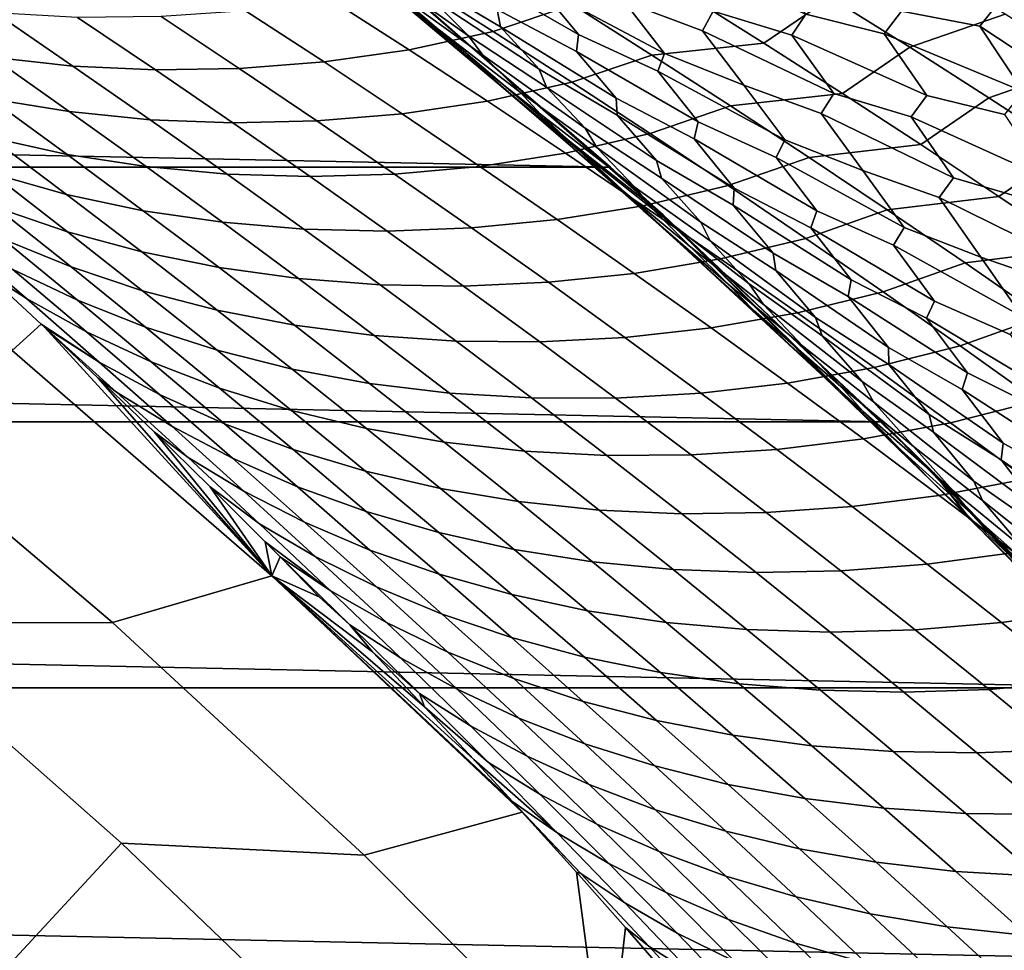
# Model space of a CAD drawing. Header units: metres. Extents: x -29 to 117, y -464 to 29.
# Tile 209 of 256: x 17.42 to 20.62, y 18.93 to 21.96. Entities that reach past the tile are written whole.
import ezdxf

# ---------------------------------------------------------------- set-up
doc = ezdxf.new("R2010")
doc.units = ezdxf.units.M
doc.layers.add('solid_24_501_056_XXX', color=7, linetype='CONTINUOUS')

msp = doc.modelspace()

# ---------------------------------------------------------------- linework, layer by layer
at = {"layer": 'solid_24_501_056_XXX'}
for points in [[(19.427298, 21.351068, 28.019846), (19.203669, 21.561678, 27.139278), (18.286116, 22.345129, 27.139278), (19.157946, 21.588989, 28.380697)], [(19.508995, 21.321564, 20), (18.595812, 22.122517, 20), (18.286116, 22.345129, 27.139278), (19.203669, 21.561678, 27.139278)], [(19.080748, 21.656046, 28.484138), (19.157946, 21.588989, 28.380697), (18.286116, 22.345129, 27.139278)], [(18.889606, 21.819952, 28.740202), (19.080748, 21.656046, 28.484138), (18.286116, 22.345129, 27.139278)], [(18.623102, 22.043539, 29.09688), (18.889606, 21.819952, 28.740202), (18.286116, 22.345129, 27.139278)], [(19.337824, 21.476927, -99.5), (-19.337824, 21.476927, -99.5), (-18.42173, 22.267677, -99.5)], [(19.337824, 21.476927, -99.5), (-18.42173, 22.267677, -99.5), (18.42173, 22.267677, -99.5)], [(18.42173, 22.267677, -99.5), (18.595812, 22.122517, 20), (19.508995, 21.321564, 20), (19.337824, 21.476927, -99.5)], [(18.667942, 22.024731, 29.883974), (18.742834, 21.951839, 29.553057), (18.488655, 22.153362, 29.483213), (18.372726, 22.250103, 29.843992)], [(18.752323, 22.029131, 30.646746), (18.875027, 21.904074, 30.273045), (18.548267, 22.13596, 30.251822), (18.492661, 22.199986, 30.571299)], [(18.968386, 21.98987, 31.32308), (18.979664, 21.934099, 31.031534), (18.720566, 22.087496, 30.951202), (18.597036, 22.217419, 31.328432)], [(19.104073, 22.065405, 32.073368), (19.23337, 21.909157, 31.687565), (18.84181, 22.13319, 31.705036), (18.84156, 22.188654, 31.990259)], [(19.671848, 21.985029, 32.786163), (19.637102, 21.921061, 32.524784), (19.381485, 22.015593, 32.433701), (19.248541, 22.185286, 32.824131)], [(19.972975, 21.974823, 33.130844), (19.927179, 21.905994, 32.877953), (19.671848, 21.985029, 32.786163), (19.536276, 22.166706, 33.178955)], [(19.83596, 21.88085, 69.71875), (20.053333, 22.029366, 69.423927), (19.794212, 22.189507, 69.219627), (19.578941, 22.042667, 69.517227)], [(20.284115, 21.985001, 33.466717), (20.228159, 21.910774, 33.222347), (19.972975, 21.974823, 33.130844), (19.834967, 22.168047, 33.525276)], [(20.602983, 22.016499, 33.793941), (20.538843, 21.935705, 33.557304), (20.284115, 21.985001, 33.466717), (20.143408, 22.189632, 33.862427)], [(18.742834, 21.951839, 29.553057), (18.861866, 21.845642, 29.189468), (18.598415, 22.063965, 29.129889), (18.488655, 22.153362, 29.483213)], [(18.875027, 21.904074, 30.273045), (18.922148, 21.840897, 29.959803), (18.667942, 22.024731, 29.883974), (18.548267, 22.13596, 30.251822)], [(18.955441, 21.918928, 69.980049), (19.214676, 22.005154, 69.70462), (18.956476, 22.166319, 69.502708), (18.698557, 22.081894, 69.779938)], [(20.621611, 21.974815, 69.414223), (20.362715, 22.135817, 69.209152), (20.053333, 22.029366, 69.423927), (20.311512, 21.866932, 69.627243)], [(19.23337, 21.909157, 31.687565), (19.226963, 21.853558, 31.407349), (18.968386, 21.98987, 31.32308), (18.84181, 22.13319, 31.705036)], [(19.381485, 22.015593, 32.433701), (19.513313, 21.846819, 32.044815), (19.104073, 22.065405, 32.073368), (19.119591, 22.122454, 32.348206)], [(18.682259, 21.858955, 70.249359), (18.955441, 21.918928, 69.980049), (18.698557, 22.081894, 69.779938), (18.426411, 22.023766, 70.050667)], [(18.979664, 21.934099, 31.031534), (19.105387, 21.795376, 30.652634), (18.752323, 22.029131, 30.646746), (18.720566, 22.087496, 30.951202)], [(18.861866, 21.845642, 29.189468), (18.975477, 21.746054, 28.832144), (18.623102, 22.043539, 29.09688), (18.598415, 22.063965, 29.129889)], [(18.975477, 21.746054, 28.832144), (18.889606, 21.819952, 28.740202), (18.623102, 22.043539, 29.09688)], [(19.513313, 21.846819, 32.044815), (19.491558, 21.789471, 31.774757), (19.23337, 21.909157, 31.687565), (19.104073, 22.065405, 32.073368)], [(19.214676, 22.005154, 69.70462), (19.471928, 21.841772, 69.905502), (19.83596, 21.88085, 69.71875), (19.578941, 22.042667, 69.517227)], [(17.325903, 21.834616, 71.641975), (17.588411, 21.806095, 71.354774), (17.335823, 21.978905, 71.159546), (17.074028, 22.009573, 71.447151)], [(18.405418, 21.819447, 70.519699), (18.682259, 21.858955, 70.249359), (18.426411, 22.023766, 70.050667), (18.150475, 21.986164, 70.322166)], [(18.922148, 21.840897, 29.959803), (19.044546, 21.720402, 29.589605), (18.742834, 21.951839, 29.553057), (18.667942, 22.024731, 29.883974)], [(19.105387, 21.795376, 30.652634), (19.129398, 21.737509, 30.353878), (18.875027, 21.904074, 30.273045), (18.752323, 22.029131, 30.646746)], [(19.637102, 21.921061, 32.524784), (19.771177, 21.743334, 32.133972), (19.513313, 21.846819, 32.044815), (19.381485, 22.015593, 32.433701)], [(20.09202, 21.716785, 69.919258), (20.311512, 21.866932, 69.627243), (20.053333, 22.029366, 69.423927), (19.83596, 21.88085, 69.71875)], [(20.602983, 22.016499, 33.793941), (21.001078, 21.758127, 33.486969), (20.931877, 21.676733, 33.254776), (20.538843, 21.935705, 33.557304)], [(20.855928, 21.982347, 33.883774), (21.001078, 21.758127, 33.486969), (20.602983, 22.016499, 33.793941)], [(17.588411, 21.806095, 71.354774), (17.856649, 21.793772, 71.07196), (17.603319, 21.964489, 70.876152), (17.335823, 21.978905, 71.159546)], [(18.129471, 21.798042, 70.793648), (18.405418, 21.819447, 70.519699), (18.150475, 21.986164, 70.322166), (17.87536, 21.966728, 70.597069)], [(19.211359, 21.753784, 70.179092), (19.471928, 21.841772, 69.905502), (19.214676, 22.005154, 69.70462), (18.955441, 21.918928, 69.980049)], [(19.226963, 21.853558, 31.407349), (19.355413, 21.701597, 31.024115), (18.979664, 21.934099, 31.031534), (18.968386, 21.98987, 31.32308)], [(19.927179, 21.905994, 32.877953), (20.063669, 21.716391, 32.485065), (19.637102, 21.921061, 32.524784), (19.671848, 21.985029, 32.786163)], [(20.228159, 21.910774, 33.222347), (20.366905, 21.709713, 32.828091), (19.927179, 21.905994, 32.877953), (19.972975, 21.974823, 33.130844)], [(20.538843, 21.935705, 33.557304), (20.680117, 21.723322, 33.162018), (20.228159, 21.910774, 33.222347), (20.284115, 21.985001, 33.466717)], [(20.879553, 21.811472, 69.618332), (20.621611, 21.974815, 69.414223), (20.311512, 21.866932, 69.627243), (20.568722, 21.70219, 69.829559)], [(17.856649, 21.793772, 71.07196), (18.129471, 21.798042, 70.793648), (17.87536, 21.966728, 70.597069), (17.603319, 21.964489, 70.876152)], [(19.044546, 21.720402, 29.589605), (19.110064, 21.649012, 29.265583), (18.861866, 21.845642, 29.189468), (18.742834, 21.951839, 29.553057)], [(18.937122, 21.691998, 70.446945), (19.211359, 21.753784, 70.179092), (18.955441, 21.918928, 69.980049), (18.682259, 21.858955, 70.249359)], [(19.355413, 21.701597, 31.024115), (19.359552, 21.646048, 30.737865), (19.105387, 21.795376, 30.652634), (18.979664, 21.934099, 31.031534)], [(20.063669, 21.716391, 32.485065), (20.023157, 21.652012, 32.228283), (19.771177, 21.743334, 32.133972), (19.637102, 21.921061, 32.524784)], [(20.680117, 21.723322, 33.162018), (20.618912, 21.648533, 32.922104), (20.366905, 21.709713, 32.828091), (20.228159, 21.910774, 33.222347)], [(20.538843, 21.935705, 33.557304), (20.931877, 21.676733, 33.254776), (20.680117, 21.723322, 33.162018)], [(17.320358, 21.699713, 72.126694), (17.576715, 21.657623, 71.835526), (17.325903, 21.834616, 71.641975), (17.070251, 21.878891, 71.933426)], [(19.129398, 21.737509, 30.353878), (19.254478, 21.603365, 29.978256), (18.922148, 21.840897, 29.959803), (18.875027, 21.904074, 30.273045)], [(19.491558, 21.789471, 31.774757), (19.622448, 21.624733, 31.388041), (19.226963, 21.853558, 31.407349), (19.23337, 21.909157, 31.687565)], [(19.471928, 21.841772, 69.905502), (19.728203, 21.676167, 70.105331), (20.09202, 21.716785, 69.919258), (19.83596, 21.88085, 69.71875)], [(20.366905, 21.709713, 32.828091), (20.315609, 21.64039, 32.579712), (20.063669, 21.716391, 32.485065), (19.927179, 21.905994, 32.877953)], [(18.659361, 21.65061, 70.716087), (18.937122, 21.691998, 70.446945), (18.682259, 21.858955, 70.249359), (18.405418, 21.819447, 70.519699)], [(19.622448, 21.624733, 31.388041), (19.609402, 21.569138, 31.112818), (19.355413, 21.701597, 31.024115), (19.226963, 21.853558, 31.407349)], [(19.771177, 21.743334, 32.133972), (19.904339, 21.56621, 31.744507), (19.491558, 21.789471, 31.774757), (19.513313, 21.846819, 32.044815)], [(20.347088, 21.550467, 70.118744), (20.568722, 21.70219, 69.829559), (20.311512, 21.866932, 69.627243), (20.09202, 21.716785, 69.919258)], [(17.576715, 21.657623, 71.835526), (17.839951, 21.631231, 71.548767), (17.588411, 21.806095, 71.354774), (17.325903, 21.834616, 71.641975)], [(18.382566, 21.62726, 70.989052), (18.659361, 21.65061, 70.716087), (18.405418, 21.819447, 70.519699), (18.129471, 21.798042, 70.793648)], [(19.110064, 21.649012, 29.265583), (19.232033, 21.53323, 28.899364), (18.975477, 21.746054, 28.832144), (18.861866, 21.845642, 29.189468)], [(18.975477, 21.746054, 28.832144), (19.080748, 21.656046, 28.484138), (18.889606, 21.819952, 28.740202)], [(19.254478, 21.603365, 29.978256), (19.293154, 21.54121, 29.671198), (19.044546, 21.720402, 29.589605), (18.922148, 21.840897, 29.959803)], [(19.466284, 21.586452, 70.377045), (19.728203, 21.676167, 70.105331), (19.471928, 21.841772, 69.905502), (19.211359, 21.753784, 70.179092)], [(17.839951, 21.631231, 71.548767), (18.108948, 21.620981, 71.266571), (17.856649, 21.793772, 71.07196), (17.588411, 21.806095, 71.354774)], [(18.108948, 21.620981, 71.266571), (18.382566, 21.62726, 70.989052), (18.129471, 21.798042, 70.793648), (17.856649, 21.793772, 71.07196)], [(19.359552, 21.646048, 30.737865), (19.487314, 21.498417, 30.357462), (19.129398, 21.737509, 30.353878), (19.105387, 21.795376, 30.652634)], [(19.904339, 21.56621, 31.744507), (19.87636, 21.508696, 31.479223), (19.622448, 21.624733, 31.388041), (19.491558, 21.789471, 31.774757)], [(21.136511, 21.645777, 69.821457), (20.879553, 21.811472, 69.618332), (20.568722, 21.70219, 69.829559), (20.824928, 21.535133, 70.030861)], [(17.319948, 21.573835, 72.613678), (17.569361, 21.518513, 72.318649), (17.320358, 21.699713, 72.126694), (17.071644, 21.757257, 72.421875)], [(19.190973, 21.522882, 70.643417), (19.466284, 21.586452, 70.377045), (19.211359, 21.753784, 70.179092), (18.937122, 21.691998, 70.446945)], [(19.232033, 21.53323, 28.899364), (19.349287, 21.423334, 28.538782), (19.080748, 21.656046, 28.484138), (18.975477, 21.746054, 28.832144)], [(19.293154, 21.54121, 29.671198), (19.418114, 21.411327, 29.298828), (19.110064, 21.649012, 29.265583), (19.044546, 21.720402, 29.589605)], [(19.487314, 21.498417, 30.357462), (19.503613, 21.441206, 30.064369), (19.254478, 21.603365, 29.978256), (19.129398, 21.737509, 30.353878)], [(20.023157, 21.652012, 32.228283), (20.158216, 21.466175, 31.837236), (19.904339, 21.56621, 31.744507), (19.771177, 21.743334, 32.133972)], [(17.569361, 21.518513, 72.318649), (17.826437, 21.47859, 72.027779), (17.576715, 21.657623, 71.835526), (17.320358, 21.699713, 72.126694)], [(18.912273, 21.479645, 70.911324), (19.190973, 21.522882, 70.643417), (18.937122, 21.691998, 70.446945), (18.659361, 21.65061, 70.716087)], [(19.609402, 21.569138, 31.112818), (19.739578, 21.40844, 30.728472), (19.359552, 21.646048, 30.737865), (19.355413, 21.701597, 31.024115)], [(19.728203, 21.676167, 70.105331), (19.983473, 21.508326, 70.304092), (20.347088, 21.550467, 70.118744), (20.09202, 21.716785, 69.919258)], [(20.315609, 21.64039, 32.579712), (20.452873, 21.442785, 32.186882), (20.023157, 21.652012, 32.228283), (20.063669, 21.716391, 32.485065)], [(20.618912, 21.648533, 32.922104), (20.758251, 21.439568, 32.52816), (20.315609, 21.64039, 32.579712), (20.366905, 21.709713, 32.828091)], [(20.601135, 21.381882, 70.317177), (20.824928, 21.535133, 70.030861), (20.568722, 21.70219, 69.829559), (20.347088, 21.550467, 70.118744)], [(17.826437, 21.47859, 72.027779), (18.090414, 21.454309, 71.741501), (17.839951, 21.631231, 71.548767), (17.576715, 21.657623, 71.835526)], [(19.349287, 21.423334, 28.538782), (19.443581, 21.335991, 28.19825), (19.157946, 21.588989, 28.380697), (19.080748, 21.656046, 28.484138)], [(19.720184, 21.416924, 70.573906), (19.983473, 21.508326, 70.304092), (19.728203, 21.676167, 70.105331), (19.466284, 21.586452, 70.377045)], [(17.326065, 21.456081, 73.103378), (17.567106, 21.388399, 72.804115), (17.319948, 21.573835, 72.613678), (17.079609, 21.643774, 72.912964)], [(18.090414, 21.454309, 71.741501), (18.360184, 21.44611, 71.459953), (18.108948, 21.620981, 71.266571), (17.839951, 21.631231, 71.548767)], [(18.360184, 21.44611, 71.459953), (18.634617, 21.454376, 71.183273), (18.382566, 21.62726, 70.989052), (18.108948, 21.620981, 71.266571)], [(18.634617, 21.454376, 71.183273), (18.912273, 21.479645, 70.911324), (18.659361, 21.65061, 70.716087), (18.382566, 21.62726, 70.989052)], [(19.418114, 21.411327, 29.298828), (19.474312, 21.341629, 28.98163), (19.232033, 21.53323, 28.899364), (19.110064, 21.649012, 29.265583)], [(19.739578, 21.40844, 30.728472), (19.736603, 21.35326, 30.447491), (19.487314, 21.498417, 30.357462), (19.359552, 21.646048, 30.737865)], [(19.87636, 21.508696, 31.479223), (20.00869, 21.335377, 31.091755), (19.609402, 21.569138, 31.112818), (19.622448, 21.624733, 31.388041)], [(20.452873, 21.442785, 32.186882), (20.406599, 21.378126, 31.934694), (20.158216, 21.466175, 31.837236), (20.023157, 21.652012, 32.228283)], [(20.758251, 21.439568, 32.52816), (20.701458, 21.369877, 32.284306), (20.452873, 21.442785, 32.186882), (20.315609, 21.64039, 32.579712)], [(19.503613, 21.441206, 30.064369), (19.630909, 21.297865, 29.687), (19.293154, 21.54121, 29.671198), (19.254478, 21.603365, 29.978256)], [(17.567106, 21.388399, 72.804115), (17.81723, 21.335283, 72.509262), (17.569361, 21.518513, 72.318649), (17.319948, 21.573835, 72.613678)], [(19.443581, 21.335991, 28.19825), (19.427298, 21.351068, 28.019846), (19.157946, 21.588989, 28.380697)], [(19.443787, 21.351603, 70.838753), (19.720184, 21.416924, 70.573906), (19.466284, 21.586452, 70.377045), (19.190973, 21.522882, 70.643417)], [(19.508995, 21.321564, 20), (19.203669, 21.561678, 27.139278), (20.035685, 20.790119, 27.207069), (20.08625, 20.741964, 27.13975)], [(19.965883, 20.856197, 27.300041), (20.035685, 20.790119, 27.207069), (19.203669, 21.561678, 27.139278)], [(19.923155, 20.896141, 27.5578), (19.965883, 20.856197, 27.300041), (19.203669, 21.561678, 27.139278), (19.696867, 21.106644, 27.659134)], [(19.559687, 21.231833, 27.842615), (19.696867, 21.106644, 27.659134), (19.203669, 21.561678, 27.139278)], [(19.427298, 21.351068, 28.019846), (19.559687, 21.231833, 27.842615), (19.203669, 21.561678, 27.139278)], [(20.00869, 21.335377, 31.091755), (19.989025, 21.279926, 30.821508), (19.739578, 21.40844, 30.728472), (19.609402, 21.569138, 31.112818)], [(20.158216, 21.466175, 31.837236), (20.292561, 21.280613, 31.447353), (19.87636, 21.508696, 31.479223), (19.904339, 21.56621, 31.744507)], [(17.339146, 21.346195, 73.59552), (17.571331, 21.266386, 73.292374), (17.326065, 21.456081, 73.103378), (17.094584, 21.538181, 73.406433)], [(19.474312, 21.341629, 28.98163), (19.599051, 21.216131, 28.612967), (19.349287, 21.423334, 28.538782), (19.232033, 21.53323, 28.899364)], [(19.630909, 21.297865, 29.687), (19.661186, 21.236904, 29.386072), (19.418114, 21.411327, 29.298828), (19.293154, 21.54121, 29.671198)], [(19.983473, 21.508326, 70.304092), (20.237705, 21.338242, 70.501778), (20.601135, 21.381882, 70.317177), (20.347088, 21.550467, 70.118744)], [(20.854134, 21.211018, 70.514557), (21.080105, 21.365747, 70.23114), (20.824928, 21.535133, 70.030861), (20.601135, 21.381882, 70.317177)], [(17.81723, 21.335283, 72.509262), (18.075039, 21.297512, 72.218742), (17.826437, 21.47859, 72.027779), (17.569361, 21.518513, 72.318649)], [(19.164131, 21.306543, 71.1054), (19.443787, 21.351603, 70.838753), (19.190973, 21.522882, 70.643417), (18.912273, 21.479645, 70.911324)], [(19.736603, 21.35326, 30.447491), (19.866243, 21.196619, 30.065754), (19.503613, 21.441206, 30.064369), (19.487314, 21.498417, 30.357462)], [(19.97303, 21.24519, 70.769653), (20.237705, 21.338242, 70.501778), (19.983473, 21.508326, 70.304092), (19.720184, 21.416924, 70.573906)], [(20.292561, 21.280613, 31.447353), (20.258373, 21.22307, 31.186834), (20.00869, 21.335377, 31.091755), (19.87636, 21.508696, 31.479223)], [(20.220102, 20.648422, -99.5), (-20.220102, 20.648422, -99.5), (-19.337824, 21.476927, -99.5)], [(20.220102, 20.648422, -99.5), (-19.337824, 21.476927, -99.5), (19.337824, 21.476927, -99.5)], [(18.075039, 21.297512, 72.218742), (18.339773, 21.275326, 71.932976), (18.090414, 21.454309, 71.741501), (17.826437, 21.47859, 72.027779)], [(18.885593, 21.279383, 71.376289), (19.164131, 21.306543, 71.1054), (18.912273, 21.479645, 70.911324), (18.634617, 21.454376, 71.183273)], [(19.337824, 21.476927, -99.5), (19.508995, 21.321564, 20), (20.387714, 20.482946, 20), (20.220102, 20.648422, -99.5)], [(20.406599, 21.378126, 31.934694), (20.542496, 21.184105, 31.543566), (20.292561, 21.280613, 31.447353), (20.158216, 21.466175, 31.837236)], [(17.361631, 21.242256, 74.091385), (17.582478, 21.152214, 73.783157), (17.339146, 21.346195, 73.59552), (17.11904, 21.438557, 73.903572)], [(17.571331, 21.266386, 73.292374), (17.813087, 21.200947, 72.993172), (17.567106, 21.388399, 72.804115), (17.326065, 21.456081, 73.103378)], [(18.339773, 21.275326, 71.932976), (18.610332, 21.269154, 71.652115), (18.360184, 21.44611, 71.459953), (18.090414, 21.454309, 71.741501)], [(18.610332, 21.269154, 71.652115), (18.885593, 21.279383, 71.376289), (18.634617, 21.454376, 71.183273), (18.360184, 21.44611, 71.459953)], [(19.866243, 21.196619, 30.065754), (19.874865, 21.140224, 29.778282), (19.630909, 21.297865, 29.687), (19.503613, 21.441206, 30.064369)], [(20.701458, 21.369877, 32.284306), (20.83935, 21.1642, 31.89168), (20.406599, 21.378126, 31.934694), (20.452873, 21.442785, 32.186882)], [(19.599051, 21.216131, 28.612967), (19.719761, 21.095778, 28.249327), (19.443581, 21.335991, 28.19825), (19.349287, 21.423334, 28.538782)], [(19.661186, 21.236904, 29.386072), (19.788542, 21.097513, 29.011709), (19.474312, 21.341629, 28.98163), (19.418114, 21.411327, 29.298828)], [(19.695528, 21.17815, 71.032944), (19.97303, 21.24519, 70.769653), (19.720184, 21.416924, 70.573906), (19.443787, 21.351603, 70.838753)], [(19.989025, 21.279926, 30.821508), (20.120768, 21.110395, 30.436214), (19.736603, 21.35326, 30.447491), (19.739578, 21.40844, 30.728472)], [(17.813087, 21.200947, 72.993172), (18.063936, 21.150023, 72.698532), (17.81723, 21.335283, 72.509262), (17.567106, 21.388399, 72.804115)], [(20.237705, 21.338242, 70.501778), (20.490875, 21.165905, 70.698364), (20.854134, 21.211018, 70.514557), (20.601135, 21.381882, 70.317177)], [(20.83935, 21.1642, 31.89168), (20.787327, 21.099394, 31.644087), (20.542496, 21.184105, 31.543566), (20.406599, 21.378126, 31.934694)], [(17.393465, 21.144217, 74.59034), (17.602951, 21.043968, 74.27771), (17.361631, 21.242256, 74.091385), (17.15291, 21.344851, 74.40374)], [(17.582478, 21.152214, 73.783157), (17.815378, 21.074684, 73.47995), (17.571331, 21.266386, 73.292374), (17.339146, 21.346195, 73.59552)], [(18.063936, 21.150023, 72.698532), (18.322493, 21.114386, 72.408386), (18.075039, 21.297512, 72.218742), (17.81723, 21.335283, 72.509262)], [(19.414902, 21.1313, 71.298294), (19.695528, 21.17815, 71.032944), (19.443787, 21.351603, 70.838753), (19.164131, 21.306543, 71.1054)], [(19.803036, 21.011459, 27.916891), (19.559687, 21.231833, 27.842615), (19.427298, 21.351068, 28.019846)], [(19.719761, 21.095778, 28.249327), (19.803036, 21.011459, 27.916891), (19.427298, 21.351068, 28.019846), (19.443581, 21.335991, 28.19825)], [(19.788542, 21.097513, 29.011709), (19.835478, 21.029696, 28.70126), (19.599051, 21.216131, 28.612967), (19.474312, 21.341629, 28.98163)], [(20.120768, 21.110395, 30.436214), (20.110708, 21.055735, 30.160473), (19.866243, 21.196619, 30.065754), (19.736603, 21.35326, 30.447491)], [(20.224796, 21.071239, 70.964279), (20.490875, 21.165905, 70.698364), (20.237705, 21.338242, 70.501778), (19.97303, 21.24519, 70.769653)], [(20.258373, 21.22307, 31.186834), (20.391985, 21.04108, 30.798777), (19.989025, 21.279926, 30.821508), (20.00869, 21.335377, 31.091755)], [(17.198788, 21.254757, 74.908379), (17.111809, 21.309605, 75.074707), (17.299116, 21.138803, 75.332207), (17.437201, 21.049776, 75.093773)], [(19.135469, 21.102274, 71.568092), (19.414902, 21.1313, 71.298294), (19.164131, 21.306543, 71.1054), (18.885593, 21.279383, 71.376289)], [(20.294731, 20.540854, 26.861948), (19.508995, 21.321564, 20), (20.08625, 20.741964, 27.13975)], [(20.503508, 20.335213, 26.583431), (20.387714, 20.482946, 20), (19.508995, 21.321564, 20), (20.294731, 20.540854, 26.861948)], [(18.322493, 21.114386, 72.408386), (18.587999, 21.094273, 72.123161), (18.339773, 21.275326, 71.932976), (18.075039, 21.297512, 72.218742)], [(18.587999, 21.094273, 72.123161), (18.859364, 21.090107, 71.843018), (18.610332, 21.269154, 71.652115), (18.339773, 21.275326, 71.932976)], [(18.859364, 21.090107, 71.843018), (19.135469, 21.102274, 71.568092), (18.885593, 21.279383, 71.376289), (18.610332, 21.269154, 71.652115)], [(19.874865, 21.140224, 29.778282), (20.004213, 20.987572, 29.399342), (19.661186, 21.236904, 29.386072), (19.630909, 21.297865, 29.687)], [(20.391985, 21.04108, 30.798777), (20.365726, 20.98592, 30.533485), (20.120768, 21.110395, 30.436214), (19.989025, 21.279926, 30.821508)], [(20.542496, 21.184105, 31.543566), (20.677868, 20.990021, 31.153425), (20.258373, 21.22307, 31.186834), (20.292561, 21.280613, 31.447353)], [(17.437201, 21.049776, 75.093773), (17.632708, 20.941601, 74.775398), (17.393465, 21.144217, 74.59034), (17.198788, 21.254757, 74.908379)], [(17.602951, 21.043968, 74.27771), (17.824549, 20.956236, 73.969322), (17.582478, 21.152214, 73.783157), (17.361631, 21.242256, 74.091385)], [(17.815378, 21.074684, 73.47995), (18.057865, 21.011475, 73.18084), (17.813087, 21.200947, 72.993172), (17.571331, 21.266386, 73.292374)], [(19.946171, 21.00252, 71.225975), (20.224796, 21.071239, 70.964279), (19.97303, 21.24519, 70.769653), (19.695528, 21.17815, 71.032944)], [(19.803036, 21.011459, 27.916891), (19.923155, 20.896141, 27.5578), (19.696867, 21.106644, 27.659134), (19.559687, 21.231833, 27.842615)], [(19.835478, 21.029696, 28.70126), (19.962814, 20.894354, 28.330334), (19.719761, 21.095778, 28.249327), (19.599051, 21.216131, 28.612967)], [(20.004213, 20.987572, 29.399342), (20.02614, 20.927979, 29.104485), (19.788542, 21.097513, 29.011709), (19.661186, 21.236904, 29.386072)], [(20.677868, 20.990021, 31.153425), (20.637489, 20.932589, 30.897659), (20.391985, 21.04108, 30.798777), (20.258373, 21.22307, 31.186834)], [(20.490875, 21.165905, 70.698364), (20.742949, 20.991304, 70.893837), (21.106054, 21.037867, 70.710861), (20.854134, 21.211018, 70.514557)], [(18.057865, 21.011475, 73.18084), (18.309454, 20.962725, 72.886444), (18.063936, 21.150023, 72.698532), (17.813087, 21.200947, 72.993172)], [(19.664558, 20.953907, 71.489998), (19.946171, 21.00252, 71.225975), (19.695528, 21.17815, 71.032944), (19.414902, 21.1313, 71.298294)], [(20.110708, 21.055735, 30.160473), (20.242064, 20.88998, 29.777575), (19.874865, 21.140224, 29.778282), (19.866243, 21.196619, 30.065754)], [(20.787327, 21.099394, 31.644087), (20.923908, 20.89711, 31.253029), (20.677868, 20.990021, 31.153425), (20.542496, 21.184105, 31.543566)], [(17.632708, 20.941601, 74.775398), (17.842972, 20.843691, 74.462517), (17.602951, 21.043968, 74.27771), (17.393465, 21.144217, 74.59034)], [(17.824549, 20.956236, 73.969322), (18.058182, 20.880974, 73.666092), (17.815378, 21.074684, 73.47995), (17.582478, 21.152214, 73.783157)], [(18.309454, 20.962725, 72.886444), (18.568771, 20.929205, 72.59671), (18.322493, 21.114386, 72.408386), (18.063936, 21.150023, 72.698532)], [(20.475449, 20.895067, 71.157753), (20.742949, 20.991304, 70.893837), (20.490875, 21.165905, 70.698364), (20.224796, 21.071239, 70.964279)], [(17.485441, 20.965776, 75.588348), (17.299116, 21.138803, 75.332207), (17.390348, 20.880711, 77.737923)], [(17.437201, 21.049776, 75.093773), (17.299116, 21.138803, 75.332207), (17.485441, 20.965776, 75.588348), (17.674261, 20.842821, 75.27758)], [(18.568771, 20.929205, 72.59671), (18.835066, 20.911144, 72.312057), (18.587999, 21.094273, 72.123161), (18.322493, 21.114386, 72.408386)], [(19.384212, 20.923044, 71.758675), (19.664558, 20.953907, 71.489998), (19.414902, 21.1313, 71.298294), (19.135469, 21.102274, 71.568092)], [(20.242064, 20.88998, 29.777575), (20.243052, 20.834564, 29.495678), (20.004213, 20.987572, 29.399342), (19.874865, 21.140224, 29.778282)], [(20.365726, 20.98592, 30.533485), (20.498871, 20.807459, 30.147413), (20.110708, 21.055735, 30.160473), (20.120768, 21.110395, 30.436214)], [(18.835066, 20.911144, 72.312057), (19.10725, 20.908964, 72.032669), (18.859364, 21.090107, 71.843018), (18.587999, 21.094273, 72.123161)], [(19.10725, 20.908964, 72.032669), (19.384212, 20.923044, 71.758675), (19.135469, 21.102274, 71.568092), (18.859364, 21.090107, 71.843018)], [(19.962814, 20.894354, 28.330334), (20.086788, 20.763391, 27.963837), (19.803036, 21.011459, 27.916891), (19.719761, 21.095778, 28.249327)], [(20.02614, 20.927979, 29.104485), (20.155718, 20.778961, 28.728308), (19.835478, 21.029696, 28.70126), (19.788542, 21.097513, 29.011709)], [(17.674261, 20.842821, 75.27758), (17.870611, 20.737005, 74.958908), (17.632708, 20.941601, 74.775398), (17.437201, 21.049776, 75.093773)], [(18.058182, 20.880974, 73.666092), (18.301411, 20.819979, 73.367104), (18.057865, 21.011475, 73.18084), (17.815378, 21.074684, 73.47995)], [(20.195686, 20.824697, 71.417839), (20.475449, 20.895067, 71.157753), (20.224796, 21.071239, 70.964279), (19.946171, 21.00252, 71.225975)], [(20.498871, 20.807459, 30.147413), (20.481766, 20.753473, 29.876877), (20.242064, 20.88998, 29.777575), (20.110708, 21.055735, 30.160473)], [(17.842972, 20.843691, 74.462517), (18.065334, 20.758259, 74.154022), (17.824549, 20.956236, 73.969322), (17.602951, 21.043968, 74.27771)], [(20.155718, 20.778961, 28.728308), (20.19346, 20.713217, 28.424526), (19.962814, 20.894354, 28.330334), (19.835478, 21.029696, 28.70126)], [(20.637489, 20.932589, 30.897659), (20.772224, 20.741838, 30.509174), (20.365726, 20.98592, 30.533485), (20.391985, 21.04108, 30.798777)], [(18.301411, 20.819979, 73.367104), (18.553751, 20.77339, 73.072983), (18.309454, 20.962725, 72.886444), (18.057865, 21.011475, 73.18084)], [(19.913071, 20.774357, 71.680496), (20.195686, 20.824697, 71.417839), (19.946171, 21.00252, 71.225975), (19.664558, 20.953907, 71.489998)], [(20.086788, 20.763391, 27.963837), (20.159134, 20.682327, 27.639381), (19.923155, 20.896141, 27.5578), (19.803036, 21.011459, 27.916891)], [(20.243052, 20.834564, 29.495678), (20.374279, 20.672493, 29.115341), (20.02614, 20.927979, 29.104485), (20.004213, 20.987572, 29.399342)], [(20.772224, 20.741838, 30.509174), (20.739399, 20.687113, 30.248816), (20.498871, 20.807459, 30.147413), (20.365726, 20.98592, 30.533485)], [(20.72496, 20.716661, 71.350082), (20.993896, 20.81443, 71.088196), (20.742949, 20.991304, 70.893837), (20.475449, 20.895067, 71.157753)], [(17.495848, 20.956018, 75.602654), (17.485441, 20.965776, 75.588348), (17.390348, 20.880711, 77.737923), (18.235357, 20.146961, 77.737923)], [(17.674261, 20.842821, 75.27758), (17.485441, 20.965776, 75.588348), (17.495848, 20.956018, 75.602654)], [(17.670412, 20.79085, 75.842674), (17.495848, 20.956018, 75.602654), (18.235357, 20.146961, 77.737923)], [(17.730221, 20.744984, 75.785721), (17.495848, 20.956018, 75.602654), (17.670412, 20.79085, 75.842674)], [(17.730221, 20.744984, 75.785721), (17.909939, 20.633896, 75.459793), (17.674261, 20.842821, 75.27758), (17.495848, 20.956018, 75.602654)], [(18.065334, 20.758259, 74.154022), (18.299711, 20.685251, 73.850784), (18.058182, 20.880974, 73.666092), (17.824549, 20.956236, 73.969322)], [(18.553751, 20.77339, 73.072983), (18.813845, 20.741968, 72.783691), (18.568771, 20.929205, 72.59671), (18.309454, 20.962725, 72.886444)], [(19.631798, 20.741684, 71.948013), (19.913071, 20.774357, 71.680496), (19.664558, 20.953907, 71.489998), (19.384212, 20.923044, 71.758675)], [(17.870611, 20.737005, 74.958908), (18.081665, 20.641426, 74.645813), (17.842972, 20.843691, 74.462517), (17.632708, 20.941601, 74.775398)], [(18.813845, 20.741968, 72.783691), (19.08094, 20.725937, 72.499649), (18.835066, 20.911144, 72.312057), (18.568771, 20.929205, 72.59671)], [(19.35396, 20.725719, 72.221046), (19.631798, 20.741684, 71.948013), (19.384212, 20.923044, 71.758675), (19.10725, 20.908964, 72.032669)], [(20.374279, 20.672493, 29.115341), (20.387913, 20.614441, 28.826492), (20.155718, 20.778961, 28.728308), (20.02614, 20.927979, 29.104485)], [(19.08094, 20.725937, 72.499649), (19.35396, 20.725719, 72.221046), (19.10725, 20.908964, 72.032669), (18.835066, 20.911144, 72.312057)], [(20.159134, 20.682327, 27.639381), (20.282814, 20.555943, 27.277077), (19.965883, 20.856197, 27.300041), (19.923155, 20.896141, 27.5578)], [(20.19346, 20.713217, 28.424526), (20.323215, 20.567904, 28.051519), (20.086788, 20.763391, 27.963837), (19.962814, 20.894354, 28.330334)], [(20.444044, 20.64468, 71.608505), (20.72496, 20.716661, 71.350082), (20.475449, 20.895067, 71.157753), (20.195686, 20.824697, 71.417839)], [(20.481766, 20.753473, 29.876877), (20.614664, 20.578503, 29.492985), (20.243052, 20.834564, 29.495678), (20.242064, 20.88998, 29.777575)], [(18.235357, 20.146961, 77.737923), (17.390348, 20.880711, 77.737923), (16.867369, 20.716684, 84.956604), (17.717205, 19.994745, 84.956604)], [(18.299711, 20.685251, 73.850784), (18.543695, 20.626457, 73.551949), (18.301411, 20.819979, 73.367104), (18.058182, 20.880974, 73.666092)], [(20.282814, 20.555943, 27.277077), (20.035685, 20.790119, 27.207069), (19.965883, 20.856197, 27.300041)], [(17.909939, 20.633896, 75.459793), (18.10714, 20.530432, 75.140839), (17.870611, 20.737005, 74.958908), (17.674261, 20.842821, 75.27758)], [(18.081665, 20.641426, 74.645813), (18.304802, 20.558281, 74.337219), (18.065334, 20.758259, 74.154022), (17.842972, 20.843691, 74.462517)], [(20.160408, 20.592644, 71.869766), (20.444044, 20.64468, 71.608505), (20.195686, 20.824697, 71.417839), (19.913071, 20.774357, 71.680496)], [(20.614664, 20.578503, 29.492985), (20.608065, 20.524227, 29.216616), (20.374279, 20.672493, 29.115341), (20.243052, 20.834564, 29.495678)], [(17.85367, 20.614357, 76.094734), (17.670412, 20.79085, 75.842674), (18.235357, 20.146961, 77.737923)], [(17.963526, 20.531731, 75.966606), (17.730221, 20.744984, 75.785721), (17.670412, 20.79085, 75.842674), (17.85367, 20.614357, 76.094734)], [(18.543695, 20.626457, 73.551949), (18.796801, 20.582012, 73.258141), (18.553751, 20.77339, 73.072983), (18.301411, 20.819979, 73.367104)], [(20.282814, 20.555943, 27.277077), (20.383297, 20.454021, 26.934959), (20.08625, 20.741964, 27.13975), (20.035685, 20.790119, 27.207069)], [(20.739399, 20.687113, 30.248816), (20.873779, 20.49963, 29.862129), (20.481766, 20.753473, 29.876877), (20.498871, 20.807459, 30.147413)], [(18.304802, 20.558281, 74.337219), (18.539934, 20.487516, 74.034019), (18.299711, 20.685251, 73.850784), (18.065334, 20.758259, 74.154022)], [(18.796801, 20.582012, 73.258141), (19.057684, 20.552668, 72.969322), (18.813845, 20.741968, 72.783691), (18.553751, 20.77339, 73.072983)], [(19.878193, 20.558189, 72.136108), (20.160408, 20.592644, 71.869766), (19.913071, 20.774357, 71.680496), (19.631798, 20.741684, 71.948013)], [(20.323215, 20.567904, 28.051519), (20.450254, 20.426188, 27.682369), (20.159134, 20.682327, 27.639381), (20.086788, 20.763391, 27.963837)], [(20.387913, 20.614441, 28.826492), (20.519535, 20.455679, 28.448681), (20.19346, 20.713217, 28.424526), (20.155718, 20.778961, 28.728308)], [(17.963526, 20.531731, 75.966606), (18.144201, 20.423002, 75.640388), (17.909939, 20.633896, 75.459793), (17.730221, 20.744984, 75.785721)], [(18.10714, 20.530432, 75.140839), (18.318995, 20.437174, 74.82756), (18.081665, 20.641426, 74.645813), (17.870611, 20.737005, 74.958908)], [(19.057684, 20.552668, 72.969322), (19.325596, 20.538647, 72.685928), (19.08094, 20.725937, 72.499649), (18.813845, 20.741968, 72.783691)], [(19.325596, 20.538647, 72.685928), (19.599464, 20.540365, 72.408134), (19.35396, 20.725719, 72.221046), (19.08094, 20.725937, 72.499649)], [(19.599464, 20.540365, 72.408134), (19.878193, 20.558189, 72.136108), (19.631798, 20.741684, 71.948013), (19.35396, 20.725719, 72.221046)], [(20.383297, 20.454021, 26.934959), (20.294731, 20.540854, 26.861948), (20.08625, 20.741964, 27.13975)], [(20.873779, 20.49963, 29.862129), (20.849665, 20.44647, 29.59676), (20.614664, 20.578503, 29.492985), (20.481766, 20.753473, 29.876877)], [(17.717205, 19.994745, 84.956604), (16.867369, 20.716684, 84.956604), (16.093529, 20.676966, 92.171654), (16.934256, 19.994238, 92.171654)], [(20.519535, 20.455679, 28.448681), (20.548155, 20.392199, 28.151482), (20.323215, 20.567904, 28.051519), (20.19346, 20.713217, 28.424526)], [(20.691212, 20.462458, 71.797974), (20.973299, 20.536016, 71.541229), (20.72496, 20.716661, 71.350082), (20.444044, 20.64468, 71.608505)], [(18.539934, 20.487516, 74.034019), (18.784687, 20.430908, 73.735374), (18.543695, 20.626457, 73.551949), (18.299711, 20.685251, 73.850784)], [(20.450254, 20.426188, 27.682369), (20.51177, 20.348604, 27.365768), (20.282814, 20.555943, 27.277077), (20.159134, 20.682327, 27.639381)], [(20.608065, 20.524227, 29.216616), (20.740995, 20.352627, 28.835058), (20.387913, 20.614441, 28.826492), (20.374279, 20.672493, 29.115341)], [(21.067442, 19.783127, -99.5), (-21.067442, 19.783127, -99.5), (-20.220102, 20.648422, -99.5)], [(21.067442, 19.783127, -99.5), (-20.220102, 20.648422, -99.5), (20.220102, 20.648422, -99.5)], [(18.144201, 20.423002, 75.640388), (18.342266, 20.321882, 75.321182), (18.10714, 20.530432, 75.140839), (17.909939, 20.633896, 75.459793)], [(18.318995, 20.437174, 74.82756), (18.542921, 20.356304, 74.518906), (18.304802, 20.558281, 74.337219), (18.081665, 20.641426, 74.645813)], [(20.406542, 20.408756, 72.057808), (20.691212, 20.462458, 71.797974), (20.444044, 20.64468, 71.608505), (20.160408, 20.592644, 71.869766)], [(20.220102, 20.648422, -99.5), (20.387714, 20.482946, 20), (21.230419, 19.608143, 20), (21.067442, 19.783127, -99.5)], [(18.034872, 20.436649, 76.344063), (17.85367, 20.614357, 76.094734), (18.235357, 20.146961, 77.737923)], [(18.195374, 20.316521, 76.145828), (17.963526, 20.531731, 75.966606), (17.85367, 20.614357, 76.094734), (18.034872, 20.436649, 76.344063)], [(18.784687, 20.430908, 73.735374), (19.038572, 20.388586, 73.441902), (18.796801, 20.582012, 73.258141), (18.543695, 20.626457, 73.551949)], [(20.740995, 20.352627, 28.835058), (20.746395, 20.296295, 28.552149), (20.519535, 20.455679, 28.448681), (20.387913, 20.614441, 28.826492)], [(19.038572, 20.388586, 73.441902), (19.300261, 20.361301, 73.153587), (19.057684, 20.552668, 72.969322), (18.796801, 20.582012, 73.258141)], [(20.123369, 20.372555, 72.322929), (20.406542, 20.408756, 72.057808), (20.160408, 20.592644, 71.869766), (19.878193, 20.558189, 72.136108)], [(20.548155, 20.392199, 28.151482), (20.680141, 20.236792, 27.776579), (20.450254, 20.426188, 27.682369), (20.323215, 20.567904, 28.051519)], [(20.849665, 20.44647, 29.59676), (20.983934, 20.262186, 29.212048), (20.608065, 20.524227, 29.216616), (20.614664, 20.578503, 29.492985)], [(18.542921, 20.356304, 74.518906), (18.77882, 20.287767, 74.215767), (18.539934, 20.487516, 74.034019), (18.304802, 20.558281, 74.337219)], [(19.300261, 20.361301, 73.153587), (19.569002, 20.349268, 72.870872), (19.325596, 20.538647, 72.685928), (19.057684, 20.552668, 72.969322)], [(19.569002, 20.349268, 72.870872), (19.843735, 20.352898, 72.593925), (19.599464, 20.540365, 72.408134), (19.325596, 20.538647, 72.685928)], [(19.843735, 20.352898, 72.593925), (20.123369, 20.372555, 72.322929), (19.878193, 20.558189, 72.136108), (19.599464, 20.540365, 72.408134)], [(20.51177, 20.348604, 27.365768), (20.6388, 20.210995, 27.00046), (20.383297, 20.454021, 26.934959), (20.282814, 20.555943, 27.277077)], [(20.383297, 20.454021, 26.934959), (20.503508, 20.335213, 26.583431), (20.294731, 20.540854, 26.861948)], [(18.195374, 20.316521, 76.145828), (18.377018, 20.210144, 75.819344), (18.144201, 20.423002, 75.640388), (17.963526, 20.531731, 75.966606)], [(18.342266, 20.321882, 75.321182), (18.554932, 20.230932, 75.007744), (18.318995, 20.437174, 74.82756), (18.10714, 20.530432, 75.140839)], [(20.983934, 20.262186, 29.212048), (20.969797, 20.209217, 28.941153), (20.740995, 20.352627, 28.835058), (20.608065, 20.524227, 29.216616)], [(18.77882, 20.287767, 74.215767), (19.024355, 20.23333, 73.917343), (18.784687, 20.430908, 73.735374), (18.539934, 20.487516, 74.034019)], [(21.304253, 19.504612, 25.514275), (21.230419, 19.608143, 20), (20.387714, 20.482946, 20), (21.039509, 19.786865, 25.867641)], [(20.977921, 19.851416, 25.949892), (21.039509, 19.786865, 25.867641), (20.387714, 20.482946, 20)], [(20.772245, 20.064041, 26.224602), (20.977921, 19.851416, 25.949892), (20.387714, 20.482946, 20)], [(20.509249, 20.329494, 26.575766), (20.772245, 20.064041, 26.224602), (20.387714, 20.482946, 20)], [(20.503508, 20.335213, 26.583431), (20.509249, 20.329494, 26.575766), (20.387714, 20.482946, 20)], [(18.554932, 20.230932, 75.007744), (18.779657, 20.152328, 74.699066), (18.542921, 20.356304, 74.518906), (18.318995, 20.437174, 74.82756)], [(20.6388, 20.210995, 27.00046), (20.726748, 20.114038, 26.667522), (20.503508, 20.335213, 26.583431), (20.383297, 20.454021, 26.934959)], [(20.651438, 20.222692, 72.244591), (20.937157, 20.278023, 71.986221), (20.691212, 20.462458, 71.797974), (20.406542, 20.408756, 72.057808)], [(20.746395, 20.296295, 28.552149), (20.879879, 20.127674, 28.172882), (20.548155, 20.392199, 28.151482), (20.519535, 20.455679, 28.448681)], [(18.213682, 20.258085, 76.590195), (18.034872, 20.436649, 76.344063), (18.235357, 20.146961, 77.737923)], [(18.425734, 20.099354, 76.323364), (18.195374, 20.316521, 76.145828), (18.034872, 20.436649, 76.344063), (18.213682, 20.258085, 76.590195)], [(18.377018, 20.210144, 75.819344), (18.575956, 20.111357, 75.499916), (18.342266, 20.321882, 75.321182), (18.144201, 20.423002, 75.640388)], [(19.024355, 20.23333, 73.917343), (19.279032, 20.193115, 73.624245), (19.038572, 20.388586, 73.441902), (18.784687, 20.430908, 73.735374)], [(20.36729, 20.184772, 72.508453), (20.651438, 20.222692, 72.244591), (20.406542, 20.408756, 72.057808), (20.123369, 20.372555, 72.322929)], [(20.680141, 20.236792, 27.776579), (20.810038, 20.084171, 27.40498), (20.51177, 20.348604, 27.365768), (20.450254, 20.426188, 27.682369)], [(19.279032, 20.193115, 73.624245), (19.541538, 20.167866, 73.336472), (19.300261, 20.361301, 73.153587), (19.038572, 20.388586, 73.441902)], [(20.879879, 20.127674, 28.172882), (20.899452, 20.06665, 27.882175), (20.680141, 20.236792, 27.776579), (20.548155, 20.392199, 28.151482)], [(18.779657, 20.152328, 74.699066), (19.016336, 20.086004, 74.396019), (18.77882, 20.287767, 74.215767), (18.542921, 20.356304, 74.518906)], [(19.541538, 20.167866, 73.336472), (19.811125, 20.157797, 73.054459), (19.569002, 20.349268, 72.870872), (19.300261, 20.361301, 73.153587)], [(19.811125, 20.157797, 73.054459), (20.086735, 20.163311, 72.778397), (19.843735, 20.352898, 72.593925), (19.569002, 20.349268, 72.870872)], [(20.086735, 20.163311, 72.778397), (20.36729, 20.184772, 72.508453), (20.123369, 20.372555, 72.322929), (19.843735, 20.352898, 72.593925)], [(20.810038, 20.084171, 27.40498), (20.86083, 20.010302, 27.096102), (20.6388, 20.210995, 27.00046), (20.51177, 20.348604, 27.365768)], [(18.425734, 20.099354, 76.323364), (18.608356, 19.995321, 75.996635), (18.377018, 20.210144, 75.819344), (18.195374, 20.316521, 76.145828)], [(18.575956, 20.111357, 75.499916), (18.789442, 20.022705, 75.186348), (18.554932, 20.230932, 75.007744), (18.342266, 20.321882, 75.321182)], [(20.726748, 20.114038, 26.667522), (20.509249, 20.329494, 26.575766), (20.503508, 20.335213, 26.583431)], [(20.726748, 20.114038, 26.667522), (20.855951, 19.97814, 26.304693), (20.772245, 20.064041, 26.224602), (20.509249, 20.329494, 26.575766)], [(19.016336, 20.086004, 74.396019), (19.262665, 20.03372, 74.097839), (19.024355, 20.23333, 73.917343), (18.77882, 20.287767, 74.215767)], [(18.262348, 20.208927, 76.657196), (18.213682, 20.258085, 76.590195), (18.235357, 20.146961, 77.737923)], [(18.425734, 20.099354, 76.323364), (18.213682, 20.258085, 76.590195), (18.262348, 20.208927, 76.657196)], [(18.789442, 20.022705, 75.186348), (19.01498, 19.946352, 74.87767), (18.779657, 20.152328, 74.699066), (18.554932, 20.230932, 75.007744)], [(19.262665, 20.03372, 74.097839), (19.51815, 19.995592, 73.805145), (19.279032, 20.193115, 73.624245), (19.024355, 20.23333, 73.917343)], [(20.609924, 19.994837, 72.69268), (20.89506, 20.034445, 72.430099), (20.651438, 20.222692, 72.244591), (20.36729, 20.184772, 72.508453)], [(18.389786, 20.079039, 76.83268), (18.262348, 20.208927, 76.657196), (18.235357, 20.146961, 77.737923)], [(18.48946, 19.988014, 76.833519), (18.262348, 20.208927, 76.657196), (18.389786, 20.079039, 76.83268)], [(18.48946, 19.988014, 76.833519), (18.654573, 19.880236, 76.499199), (18.425734, 20.099354, 76.323364), (18.262348, 20.208927, 76.657196)], [(18.608356, 19.995321, 75.996635), (18.808176, 19.898857, 75.677017), (18.575956, 20.111357, 75.499916), (18.377018, 20.210144, 75.819344)], [(19.51815, 19.995592, 73.805145), (19.781487, 19.972359, 73.517944), (19.541538, 20.167866, 73.336472), (19.279032, 20.193115, 73.624245)], [(20.328436, 19.971601, 72.961525), (20.609924, 19.994837, 72.69268), (20.36729, 20.184772, 72.508453), (20.086735, 20.163311, 72.778397)], [(19.01498, 19.946352, 74.87767), (19.252451, 19.882227, 74.574745), (19.016336, 20.086004, 74.396019), (18.779657, 20.152328, 74.699066)], [(19.781487, 19.972359, 73.517944), (20.051931, 19.964228, 73.236671), (19.811125, 20.157797, 73.054459), (19.541538, 20.167866, 73.336472)], [(20.051931, 19.964228, 73.236671), (20.328436, 19.971601, 72.961525), (20.086735, 20.163311, 72.778397), (19.811125, 20.157797, 73.054459)], [(19.050186, 19.377996, 77.7416), (18.235357, 20.146961, 77.737923), (17.717205, 19.994745, 84.956604), (18.536173, 19.23797, 84.956604)], [(19.019369, 19.411791, 77.699242), (18.235357, 20.146961, 77.737923), (19.050186, 19.377996, 77.7416)], [(18.48946, 19.988014, 76.833519), (18.389786, 20.079039, 76.83268), (18.235357, 20.146961, 77.737923), (18.562878, 19.899891, 77.07106)], [(18.732693, 19.721008, 77.304901), (18.562878, 19.899891, 77.07106), (18.235357, 20.146961, 77.737923)], [(18.892576, 19.549694, 77.524902), (18.732693, 19.721008, 77.304901), (18.235357, 20.146961, 77.737923)], [(19.019369, 19.411791, 77.699242), (18.892576, 19.549694, 77.524902), (18.235357, 20.146961, 77.737923)], [(18.654573, 19.880236, 76.499199), (18.838182, 19.778536, 76.172256), (18.608356, 19.995321, 75.996635), (18.425734, 20.099354, 76.323364)], [(18.808176, 19.898857, 75.677017), (19.022495, 19.812494, 75.36335), (18.789442, 20.022705, 75.186348), (18.575956, 20.111357, 75.499916)], [(19.252451, 19.882227, 74.574745), (19.499586, 19.832077, 74.276848), (19.262665, 20.03372, 74.097839), (19.016336, 20.086004, 74.396019)], [(19.022495, 19.812494, 75.36335), (19.248856, 19.738377, 75.054703), (19.01498, 19.946352, 74.87767), (18.789442, 20.022705, 75.186348)], [(19.499586, 19.832077, 74.276848), (19.75589, 19.796017, 73.984589), (19.51815, 19.995592, 73.805145), (19.262665, 20.03372, 74.097839)], [(20.85124, 19.802744, 72.875572), (21.137379, 19.844004, 72.614304), (20.89506, 20.034445, 72.430099), (20.609924, 19.994837, 72.69268)], [(17.746052, 19.277351, 92.171654), (16.934256, 19.994238, 92.171654), (16.567768, 19.561525, 99.382652), (17.361994, 18.860153, 99.382652)], [(18.536173, 19.23797, 84.956604), (17.717205, 19.994745, 84.956604), (16.934256, 19.994238, 92.171654), (17.746052, 19.277351, 92.171654)], [(18.838182, 19.778536, 76.172256), (19.038895, 19.684385, 75.85247), (18.808176, 19.898857, 75.677017), (18.608356, 19.995321, 75.996635)], [(19.75589, 19.796017, 73.984589), (20.020071, 19.774776, 73.69799), (19.781487, 19.972359, 73.517944), (19.51815, 19.995592, 73.805145)], [(20.5688, 19.777765, 73.143288), (20.85124, 19.802744, 72.875572), (20.609924, 19.994837, 72.69268), (20.328436, 19.971601, 72.961525)], [(18.48946, 19.988014, 76.833519), (18.562878, 19.899891, 77.07106), (18.715637, 19.764614, 77.007843)], [(18.715637, 19.764614, 77.007843), (18.881859, 19.659168, 76.673309), (18.654573, 19.880236, 76.499199), (18.48946, 19.988014, 76.833519)], [(20.020071, 19.774776, 73.69799), (20.291389, 19.76856, 73.417488), (20.051931, 19.964228, 73.236671), (19.781487, 19.972359, 73.517944)], [(20.291389, 19.76856, 73.417488), (20.5688, 19.777765, 73.143288), (20.328436, 19.971601, 72.961525), (20.051931, 19.964228, 73.236671)], [(19.248856, 19.738377, 75.054703), (19.487131, 19.676435, 74.751938), (19.252451, 19.882227, 74.574745), (19.01498, 19.946352, 74.87767)], [(18.715637, 19.764614, 77.007843), (18.562878, 19.899891, 77.07106), (18.732693, 19.721008, 77.304901)], [(19.038895, 19.684385, 75.85247), (19.254059, 19.600298, 75.538734), (19.022495, 19.812494, 75.36335), (18.808176, 19.898857, 75.677017)], [(18.881859, 19.659168, 76.673309), (19.066465, 19.559793, 76.346184), (18.838182, 19.778536, 76.172256), (18.654573, 19.880236, 76.499199)], [(19.487131, 19.676435, 74.751938), (19.735086, 19.628403, 74.454353), (19.499586, 19.832077, 74.276848), (19.252451, 19.882227, 74.574745)], [(19.735086, 19.628403, 74.454353), (19.992222, 19.594389, 74.16256), (19.75589, 19.796017, 73.984589), (19.499586, 19.832077, 74.276848)], [(19.254059, 19.600298, 75.538734), (19.481253, 19.528404, 75.230148), (19.248856, 19.738377, 75.054703), (19.022495, 19.812494, 75.36335)], [(20.807796, 19.581797, 73.323669), (21.0912, 19.608488, 73.057114), (20.85124, 19.802744, 72.875572), (20.5688, 19.777765, 73.143288)], [(21.877172, 18.883842, -99.5), (-21.877172, 18.883842, -99.5), (-21.067442, 19.783127, -99.5)], [(21.877172, 18.883842, -99.5), (-21.067442, 19.783127, -99.5), (21.067442, 19.783127, -99.5)], [(18.715637, 19.764614, 77.007843), (18.732693, 19.721008, 77.304901), (18.94022, 19.539278, 77.180412)], [(18.94022, 19.539278, 77.180412), (19.107559, 19.436155, 76.845688), (18.881859, 19.659168, 76.673309), (18.715637, 19.764614, 77.007843)], [(19.066465, 19.559793, 76.346184), (19.26808, 19.467943, 76.026268), (19.038895, 19.684385, 75.85247), (18.838182, 19.778536, 76.172256)], [(19.992222, 19.594389, 74.16256), (20.257261, 19.575117, 73.876595), (20.020071, 19.774776, 73.69799), (19.75589, 19.796017, 73.984589)], [(20.257261, 19.575117, 73.876595), (20.529465, 19.570789, 73.596893), (20.291389, 19.76856, 73.417488), (20.020071, 19.774776, 73.69799)], [(20.529465, 19.570789, 73.596893), (20.807796, 19.581797, 73.323669), (20.5688, 19.777765, 73.143288), (20.291389, 19.76856, 73.417488)], [(19.481253, 19.528404, 75.230148), (19.720345, 19.468628, 74.927574), (19.487131, 19.676435, 74.751938), (19.248856, 19.738377, 75.054703)], [(19.163174, 19.312006, 77.351212), (18.94022, 19.539278, 77.180412), (18.732693, 19.721008, 77.304901), (18.892576, 19.549694, 77.524902)], [(19.26808, 19.467943, 76.026268), (19.484097, 19.386118, 75.712486), (19.254059, 19.600298, 75.538734), (19.038895, 19.684385, 75.85247)], [(19.720345, 19.468628, 74.927574), (19.96913, 19.422693, 74.630325), (19.735086, 19.628403, 74.454353), (19.487131, 19.676435, 74.751938)], [(19.107559, 19.436155, 76.845688), (19.293169, 19.339092, 76.518402), (19.066465, 19.559793, 76.346184), (18.881859, 19.659168, 76.673309)], [(19.96913, 19.422693, 74.630325), (20.22711, 19.390703, 74.339035), (19.992222, 19.594389, 74.16256), (19.735086, 19.628403, 74.454353)], [(19.484097, 19.386118, 75.712486), (19.712135, 19.316433, 75.403984), (19.481253, 19.528404, 75.230148), (19.254059, 19.600298, 75.538734)], [(20.22711, 19.390703, 74.339035), (20.493019, 19.373379, 74.053734), (20.257261, 19.575117, 73.876595), (19.992222, 19.594389, 74.16256)], [(20.493019, 19.373379, 74.053734), (20.766123, 19.370911, 73.774864), (20.529465, 19.570789, 73.596893), (20.257261, 19.575117, 73.876595)], [(20.766123, 19.370911, 73.774864), (21.045391, 19.38369, 73.502655), (20.807796, 19.581797, 73.323669), (20.529465, 19.570789, 73.596893)], [(19.163174, 19.312006, 77.351212), (18.892576, 19.549694, 77.524902), (19.019369, 19.411791, 77.699242)], [(19.293169, 19.339092, 76.518402), (19.495695, 19.249533, 76.198372), (19.26808, 19.467943, 76.026268), (19.066465, 19.559793, 76.346184)], [(19.163174, 19.312006, 77.351212), (19.331638, 19.211197, 77.016319), (19.107559, 19.436155, 76.845688), (18.94022, 19.539278, 77.180412)], [(19.712135, 19.316433, 75.403984), (19.952055, 19.258804, 75.101631), (19.720345, 19.468628, 74.927574), (19.481253, 19.528404, 75.230148)], [(19.495695, 19.249533, 76.198372), (19.712578, 19.169958, 75.884583), (19.484097, 19.386118, 75.712486), (19.26808, 19.467943, 76.026268)], [(19.952055, 19.258804, 75.101631), (20.201683, 19.214949, 74.804756), (19.96913, 19.422693, 74.630325), (19.720345, 19.468628, 74.927574)], [(19.241396, 19.178209, 77.868431), (19.019369, 19.411791, 77.699242), (19.050186, 19.377996, 77.7416)], [(19.241396, 19.178209, 77.868431), (19.384464, 19.082806, 77.52021), (19.163174, 19.312006, 77.351212), (19.019369, 19.411791, 77.699242)], [(19.331638, 19.211197, 77.016319), (19.518261, 19.116438, 76.688889), (19.293169, 19.339092, 76.518402), (19.107559, 19.436155, 76.845688)], [(20.201683, 19.214949, 74.804756), (20.46052, 19.184961, 74.513992), (20.22711, 19.390703, 74.339035), (19.96913, 19.422693, 74.630325)], [(19.712578, 19.169958, 75.884583), (19.941471, 19.102463, 75.576202), (19.712135, 19.316433, 75.403984), (19.484097, 19.386118, 75.712486)], [(20.46052, 19.184961, 74.513992), (20.727316, 19.169556, 74.229393), (20.493019, 19.373379, 74.053734), (20.22711, 19.390703, 74.339035)], [(19.226332, 19.182699, 77.983604), (19.050186, 19.377996, 77.7416), (18.536173, 19.23797, 84.956604), (19.322847, 18.447678, 84.956604)], [(19.241396, 19.178209, 77.868431), (19.050186, 19.377996, 77.7416), (19.226332, 19.182699, 77.983604)], [(20.727316, 19.169556, 74.229393), (21.001331, 19.168922, 73.951385), (20.766123, 19.370911, 73.774864), (20.493019, 19.373379, 74.053734)], [(19.518261, 19.116438, 76.688889), (19.721708, 19.029158, 76.36879), (19.495695, 19.249533, 76.198372), (19.293169, 19.339092, 76.518402)], [(19.941471, 19.102463, 75.576202), (20.18223, 19.046967, 75.274094), (19.952055, 19.258804, 75.101631), (19.712135, 19.316433, 75.403984)], [(19.384464, 19.082806, 77.52021), (19.55406, 18.984301, 77.185181), (19.331638, 19.211197, 77.016319), (19.163174, 19.312006, 77.351212)], [(18.527529, 18.527529, 92.171654), (17.746052, 19.277351, 92.171654), (17.361994, 18.860153, 99.382652), (18.126558, 18.126558, 99.382652)], [(19.322847, 18.447678, 84.956604), (18.536173, 19.23797, 84.956604), (17.746052, 19.277351, 92.171654), (18.527529, 18.527529, 92.171654)], [(20.18223, 19.046967, 75.274094), (20.432714, 19.005167, 74.977631), (20.201683, 19.214949, 74.804756), (19.952055, 19.258804, 75.101631)], [(19.721708, 19.029158, 76.36879), (19.939465, 18.951817, 76.055016), (19.712578, 19.169958, 75.884583), (19.495695, 19.249533, 76.198372)], [(19.55406, 18.984301, 77.185181), (19.741705, 18.891832, 76.857643), (19.518261, 19.116438, 76.688889), (19.331638, 19.211197, 77.016319)], [(20.432714, 19.005167, 74.977631), (20.692421, 18.97716, 74.687424), (20.46052, 19.184961, 74.513992), (20.201683, 19.214949, 74.804756)], [(19.386044, 19.002422, 78.202911), (19.226332, 19.182699, 77.983604), (19.322847, 18.447678, 84.956604)], [(19.241396, 19.178209, 77.868431), (19.226332, 19.182699, 77.983604), (19.386044, 19.002422, 78.202911), (19.462799, 18.941349, 78.038094)], [(19.462799, 18.941349, 78.038094), (19.604055, 18.851683, 77.687408), (19.384464, 19.082806, 77.52021), (19.241396, 19.178209, 77.868431)], [(19.939465, 18.951817, 76.055016), (20.169228, 18.886497, 75.74678), (19.941471, 19.102463, 75.576202), (19.712578, 19.169958, 75.884583)], [(20.692421, 18.97716, 74.687424), (20.960114, 18.963648, 74.403542), (20.727316, 19.169556, 74.229393), (20.46052, 19.184961, 74.513992)], [(19.741705, 18.891832, 76.857643), (19.946085, 18.806816, 76.537491), (19.721708, 19.029158, 76.36879), (19.518261, 19.116438, 76.688889)], [(20.169228, 18.886497, 75.74678), (20.410835, 18.833113, 75.444946), (20.18223, 19.046967, 75.274094), (19.941471, 19.102463, 75.576202)], [(19.604055, 18.851683, 77.687408), (19.774792, 18.755468, 77.352257), (19.55406, 18.984301, 77.185181), (19.384464, 19.082806, 77.52021)], [(19.946085, 18.806816, 76.537491), (20.164726, 18.731695, 76.223763), (19.939465, 18.951817, 76.055016), (19.721708, 19.029158, 76.36879)], [(20.410835, 18.833113, 75.444946), (20.662188, 18.793348, 75.148918), (20.432714, 19.005167, 74.977631), (20.18223, 19.046967, 75.274094)], [(19.543411, 18.82172, 78.418938), (19.386044, 19.002422, 78.202911), (19.322847, 18.447678, 84.956604)], [(19.682407, 18.702532, 78.205833), (19.462799, 18.941349, 78.038094), (19.386044, 19.002422, 78.202911), (19.543411, 18.82172, 78.418938)], [(20.662188, 18.793348, 75.148918), (20.922777, 18.767296, 74.859299), (20.692421, 18.97716, 74.687424), (20.432714, 19.005167, 74.977631)], [(19.774792, 18.755468, 77.352257), (19.963469, 18.665277, 77.024643), (19.741705, 18.891832, 76.857643), (19.55406, 18.984301, 77.185181)], [(19.682407, 18.702532, 78.205833), (19.821911, 18.618645, 77.85276), (19.604055, 18.851683, 77.687408), (19.462799, 18.941349, 78.038094)], [(20.164726, 18.731695, 76.223763), (20.395367, 18.668535, 75.91571), (20.169228, 18.886497, 75.74678), (19.939465, 18.951817, 76.055016)]]:
    msp.add_3dface(points, dxfattribs=at)

doc.saveas('drawing.dxf')
